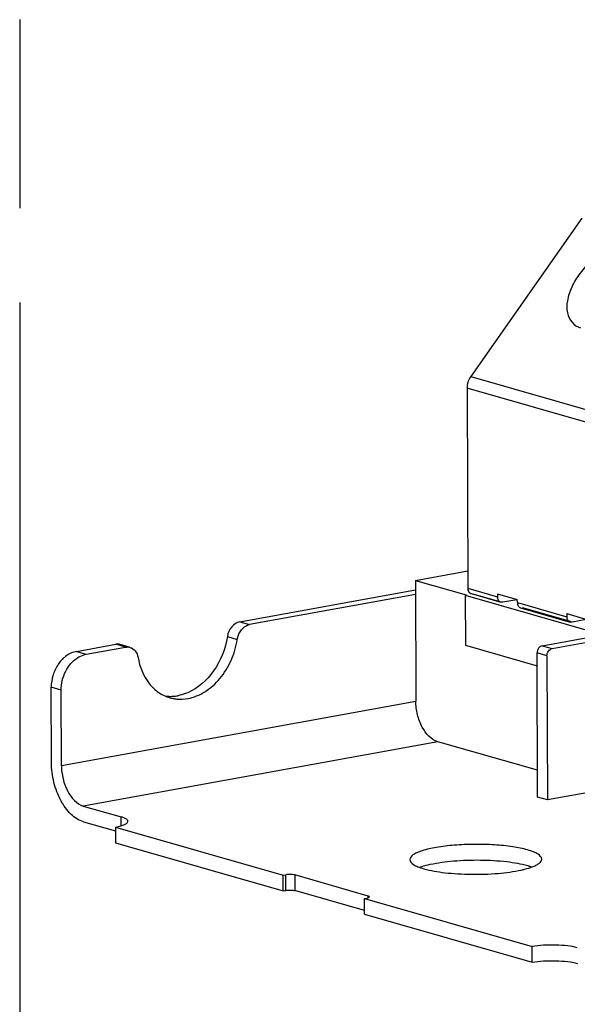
# Model space of a CAD drawing. Header units: millimetres. Extents: x 0 to 210, y 0 to 297.
# Tile 6 of 12: x 50 to 56, y 220 to 230. Entities that reach past the tile are written whole.
import ezdxf

# ---------------------------------------------------------------- set-up
doc = ezdxf.new("R2010")
doc.units = ezdxf.units.MM
doc.header["$LTSCALE"] = 19.36
doc.linetypes.add('PHANTOM', pattern=[0.8, 0.45, -0.05, 0.1, -0.05, 0.1, -0.05])
doc.layers.get('0').update_dxf_attribs({"linetype": 'CONTINUOUS'})
doc.layers.add('DEFAULT_3', color=7, linetype='PHANTOM')

msp = doc.modelspace()

# ---------------------------------------------------------------- linework, layer by layer
at = {"color": 7, "linetype": 'Continuous'}
for p, q in [((55.89569, 227.5711), (54.75584, 225.94711)), ((54.7182, 225.82659), (54.72535, 223.77222)), ((54.18863, 223.85297), (54.72473, 223.95026)), ((54.18863, 223.85297), (54.19294, 222.61576)), ((54.18863, 223.85297), (54.70763, 223.70405)), ((52.38582, 223.42876), (54.18897, 223.75599)), ((54.18914, 223.70836), (52.48759, 223.39956)), ((54.70763, 223.70406), (54.6996, 223.7026)), ((54.6996, 223.70261), (57.05894, 223.02565)), ((54.6996, 223.7026), (54.70139, 223.18843)), ((54.7591, 223.71821), (55.06439, 223.63061)), ((54.77861, 223.71693), (55.06554, 223.6346)), ((55.03053, 223.71676), (55.03065, 223.68462)), ((55.03053, 223.71676), (55.23406, 223.65836)), ((55.22889, 223.65565), (55.08589, 223.62998)), ((55.23418, 223.62623), (55.23406, 223.65836)), ((55.26792, 223.57221), (55.77675, 223.42622)), ((55.77788, 223.43017), (55.28734, 223.57092)), ((55.74289, 223.51237), (55.743, 223.48023)), ((55.74289, 223.51237), (55.94642, 223.45397)), ((55.94124, 223.45126), (55.79825, 223.42559)), ((50.71051, 223.12472), (51.11327, 223.19781)), ((51.2611, 223.16654), (51.15934, 223.19574)), ((55.48806, 223.18254), (56.01254, 223.27772)), ((55.58983, 223.15334), (56.1143, 223.24852)), ((50.81228, 223.09552), (51.21504, 223.16862)), ((54.70139, 223.18843), (55.43679, 222.97742)), ((55.44148, 221.63062), (55.43634, 223.10884)), ((55.5381, 223.07964), (55.54325, 221.60142)), ((50.45456, 221.98498), (50.45187, 222.75623)), ((50.55632, 221.95578), (50.55364, 222.72703)), ((55.44053, 221.90466), (54.41805, 222.19803)), ((56.1277, 221.70749), (55.54325, 221.60142)), ((55.54325, 221.60142), (55.44148, 221.63062)), ((50.78144, 221.53806), (51.16814, 221.4271)), ((50.782, 221.37738), (51.11205, 221.28268)), ((51.11192, 221.32156), (51.11247, 221.16089)), ((51.11192, 221.32156), (52.83174, 220.8281)), ((51.11247, 221.16089), (52.8323, 220.66742)), ((52.83174, 220.8281), (52.85772, 220.83281)), ((52.8323, 220.66742), (52.83174, 220.8281)), ((53.70344, 220.61449), (52.95038, 220.83056)), ((52.8323, 220.66742), (52.85828, 220.67214)), ((53.66665, 220.46453), (52.95093, 220.66989)), ((53.66621, 220.58867), (53.69219, 220.59338)), ((53.66677, 220.42799), (53.66621, 220.58867)), ((53.66621, 220.58867), (55.38604, 220.09521)), ((53.66677, 220.42799), (55.3866, 219.93453)), ((55.3866, 219.93453), (55.38604, 220.09521))]:
    msp.add_line(p, q, dxfattribs=at)
at = {"color": 9, "linetype": 'Continuous'}
for p, q in [((54.75584, 225.94711), (57.1982, 225.24634)), ((57.16056, 225.12582), (54.7182, 225.82659)), ((54.72535, 223.77222), (55.03065, 223.68462)), ((55.23418, 223.62623), (55.743, 223.48023)), ((52.38582, 223.42876), (52.48759, 223.39956)), ((51.21504, 223.16862), (51.11327, 223.19781)), ((52.25901, 223.27712), (52.36078, 223.24792)), ((50.71051, 223.12472), (50.81228, 223.09552)), ((55.5381, 223.07964), (55.43634, 223.10884)), ((55.48806, 223.18254), (55.58983, 223.15334)), ((50.55364, 222.72703), (50.45187, 222.75623)), ((50.55632, 221.95578), (54.19294, 222.61576)), ((54.41805, 222.19803), (50.78144, 221.53806)), ((51.16847, 221.33474), (51.16814, 221.4271)), ((52.85828, 220.67214), (52.85772, 220.83281)), ((52.95038, 220.83056), (52.95093, 220.66989)), ((53.70351, 220.59342), (53.70344, 220.61449))]:
    msp.add_line(p, q, dxfattribs=at)
at = {"color": 7, "linetype": 'Continuous'}
for centre, radius, start, end in [((54.80173, 223.77244), 0.07637, 180.165312, 187.998717), ((54.77593, 223.76289), 0.04849, 216.656515, 221.464962), ((54.77125, 223.75894), 0.0425, 246.776776, 253.395078), ((55.10706, 223.68485), 0.07642, 180.166652, 187.854723), ((55.81942, 223.48045), 0.07642, 180.166651, 187.854725), ((51.67578, 223.05898), 0.39525, 261.704272, 266.316043), ((51.6764, 223.07172), 0.40802, 266.343559, 273.394432), ((51.77659, 223.02378), 0.38918, 253.994454, 259.066763), ((51.67518, 223.0917), 0.42803, 273.399668, 280.310146)]:
    msp.add_arc(centre, radius, start, end, dxfattribs=at)
for points, knots in [([(56.28509, 227.31003), (56.1789, 227.27467), (56.02995, 227.17881), (55.87639, 227.01198), (55.78957, 226.87174), (55.74184, 226.73185), (55.73817, 226.60256), (55.78661, 226.4954), (55.84998, 226.45524), (55.88321, 226.44368)], [0, 0, 0, 0, 0.28847681, 0.44017503, 0.58339356, 0.71024277, 0.81735099, 0.90931421, 1, 1, 1, 1]), ([(54.72609, 223.76181), (54.72646, 223.7592), (54.72839, 223.74935), (54.73261, 223.73987), (54.73703, 223.73394)], [0, 0, 0, 0, 0.2634284, 1, 1, 1, 1]), ([(55.23418, 223.62623), (55.23422, 223.6142), (55.23907, 223.59099), (55.258, 223.57515), (55.26793, 223.57223)], [0, 0, 0, 0, 0.53755701, 1, 1, 1, 1]), ([(52.38582, 223.42876), (52.35412, 223.42301), (52.29234, 223.38002), (52.2647, 223.31336), (52.25901, 223.27712)], [0, 0, 0, 0, 0.4676031, 1, 1, 1, 1]), ([(52.41999, 223.36374), (52.42495, 223.3684), (52.44468, 223.38483), (52.46901, 223.39619), (52.48759, 223.39956)], [0, 0, 0, 0, 0.26494678, 1, 1, 1, 1]), ([(52.36078, 223.24792), (52.36252, 223.25905), (52.37268, 223.30166), (52.39629, 223.34147), (52.41999, 223.36374)], [0, 0, 0, 0, 0.25721636, 1, 1, 1, 1]), ([(52.25901, 223.27712), (52.23938, 223.15191), (52.14928, 222.91821), (51.95909, 222.74668), (51.8531, 222.70133)], [0, 0, 0, 0, 0.52366988, 1, 1, 1, 1]), ([(51.85355, 222.64138), (51.91502, 222.65254), (52.03932, 222.70403), (52.19259, 222.84314), (52.30675, 223.02998), (52.34917, 223.17388), (52.36078, 223.24792)], [0, 0, 0, 0, 0.22405172, 0.46910118, 0.73120447, 1, 1, 1, 1]), ([(50.71051, 223.12472), (50.67508, 223.11829), (50.60346, 223.08587), (50.52026, 222.99873), (50.46511, 222.88456), (50.45172, 222.79891), (50.45187, 222.75623)], [0, 0, 0, 0, 0.22369154, 0.4710915, 0.73489109, 1, 1, 1, 1]), ([(50.72625, 223.06174), (50.73306, 223.06594), (50.76002, 223.08106), (50.78974, 223.09143), (50.81228, 223.09552)], [0, 0, 0, 0, 0.25888093, 1, 1, 1, 1]), ([(51.2611, 223.16654), (51.28174, 223.16062), (51.32162, 223.13177), (51.33859, 223.08704), (51.34274, 223.06317)], [0, 0, 0, 0, 0.4697775, 1, 1, 1, 1]), ([(55.48806, 223.18254), (55.47342, 223.17988), (55.44563, 223.15801), (55.43628, 223.12568), (55.43634, 223.10884)], [0, 0, 0, 0, 0.46929443, 1, 1, 1, 1]), ([(55.5381, 223.07964), (55.53804, 223.09648), (55.54739, 223.12881), (55.57518, 223.15068), (55.58983, 223.15334)], [0, 0, 0, 0, 0.53070588, 1, 1, 1, 1]), ([(50.55364, 222.72703), (50.55341, 222.79374), (50.58477, 222.92451), (50.67288, 223.02881), (50.72625, 223.06174)], [0, 0, 0, 0, 0.51542007, 1, 1, 1, 1]), ([(51.34274, 223.06317), (51.35932, 222.96767), (51.41386, 222.82876), (51.54822, 222.69981), (51.62833, 222.66144), (51.66928, 222.64969)], [0, 0, 0, 0, 0.52711492, 0.76828465, 1, 1, 1, 1]), ([(51.8531, 222.70133), (51.84482, 222.69779), (51.81197, 222.68475), (51.77769, 222.67528), (51.75178, 222.67058)], [0, 0, 0, 0, 0.25490778, 1, 1, 1, 1]), ([(51.70278, 222.64166), (51.71501, 222.6393), (51.76496, 222.63209), (51.8162, 222.6346), (51.85355, 222.64138)], [0, 0, 0, 0, 0.24707781, 1, 1, 1, 1]), ([(54.41805, 222.19803), (54.34832, 222.21804), (54.26139, 222.32117), (54.20537, 222.47493), (54.1931, 222.56867), (54.19294, 222.61576)], [0, 0, 0, 0, 0.43834881, 0.71548173, 1, 1, 1, 1]), ([(50.782, 221.37738), (50.73537, 221.39076), (50.64179, 221.45287), (50.54033, 221.59716), (50.47203, 221.78092), (50.4548, 221.9165), (50.45456, 221.98498)], [0, 0, 0, 0, 0.19983685, 0.44296889, 0.71783293, 1, 1, 1, 1]), ([(50.55632, 221.95578), (50.55649, 221.9087), (50.56875, 221.81495), (50.62477, 221.6612), (50.71171, 221.55807), (50.78144, 221.53806)], [0, 0, 0, 0, 0.28451827, 0.56165119, 1, 1, 1, 1]), ([(51.11192, 221.32156), (51.1298, 221.32481), (51.16151, 221.33158), (51.20157, 221.34555), (51.22845, 221.35972), (51.23841, 221.37482), (51.23838, 221.38111)], [0, 0, 0, 0, 0.37463705, 0.66706215, 0.87041814, 1, 1, 1, 1]), ([(51.23838, 221.38111), (51.23834, 221.39123), (51.2218, 221.40629), (51.1965, 221.41803), (51.17832, 221.42418), (51.16814, 221.4271)], [0, 0, 0, 0, 0.3492342, 0.63476485, 1, 1, 1, 1]), ([(55.34003, 221.08787), (55.29011, 221.10219), (55.17664, 221.12403), (54.99327, 221.14221), (54.7924, 221.14729), (54.593, 221.13894), (54.41358, 221.11756), (54.28533, 221.09025), (54.20552, 221.06048), (54.15956, 221.03691), (54.13097, 221.00783), (54.13103, 220.98888)], [0, 0, 0, 0, 0.12430643, 0.27563566, 0.44073801, 0.60476211, 0.75297575, 0.87249082, 0.91853169, 0.95462766, 1, 1, 1, 1]), ([(55.48402, 220.99359), (55.48395, 221.01434), (55.45004, 221.0452), (55.39817, 221.06928), (55.3609, 221.08188), (55.34003, 221.08787)], [0, 0, 0, 0, 0.34925024, 0.63469758, 1, 1, 1, 1]), ([(54.13103, 220.98888), (54.1311, 220.96812), (54.16502, 220.93726), (54.21688, 220.91318), (54.25416, 220.90058), (54.27502, 220.89459)], [0, 0, 0, 0, 0.34925024, 0.63469758, 1, 1, 1, 1]), ([(54.34067, 220.94022), (54.41903, 220.95751), (54.59102, 220.97967), (54.85396, 220.98834), (55.10908, 220.97355), (55.27058, 220.94728), (55.34059, 220.92719)], [0, 0, 0, 0, 0.2391094, 0.51499357, 0.78297352, 1, 1, 1, 1]), ([(55.39623, 220.91739), (55.40921, 220.92264), (55.43226, 220.93338), (55.46562, 220.95444), (55.48407, 220.97853), (55.48402, 220.99359)], [0, 0, 0, 0, 0.34832356, 0.62543078, 1, 1, 1, 1]), ([(54.23094, 220.9089), (54.23889, 220.91188), (54.27486, 220.92437), (54.3118, 220.93385), (54.34067, 220.94022)], [0, 0, 0, 0, 0.22328172, 1, 1, 1, 1]), ([(54.27502, 220.89459), (54.345, 220.87451), (54.50643, 220.84825), (54.76145, 220.83345), (55.02431, 220.84209), (55.19628, 220.86423), (55.27464, 220.8815)], [0, 0, 0, 0, 0.21699677, 0.48494198, 0.76082762, 1, 1, 1, 1]), ([(55.27464, 220.8815), (55.28622, 220.88405), (55.32735, 220.89377), (55.36803, 220.90597), (55.39623, 220.91739)], [0, 0, 0, 0, 0.28044545, 1, 1, 1, 1]), ([(55.34059, 220.92719), (55.34447, 220.92608), (55.35919, 220.92173), (55.37378, 220.91691), (55.3844, 220.91302)], [0, 0, 0, 0, 0.26285995, 1, 1, 1, 1]), ([(52.95038, 220.83056), (52.93617, 220.83464), (52.90484, 220.837), (52.87371, 220.83572), (52.85772, 220.83281)], [0, 0, 0, 0, 0.47624624, 1, 1, 1, 1]), ([(52.85828, 220.67214), (52.87427, 220.67504), (52.9054, 220.67632), (52.93673, 220.67396), (52.95093, 220.66989)], [0, 0, 0, 0, 0.5237541, 1, 1, 1, 1]), ([(53.69219, 220.59338), (53.69855, 220.59454), (53.70692, 220.5961), (53.71749, 220.60217), (53.71748, 220.60529)], [0, 0, 0, 0, 0.67432482, 1, 1, 1, 1]), ([(53.71748, 220.60529), (53.71748, 220.60732), (53.71234, 220.61194), (53.70705, 220.61345), (53.70344, 220.61449)], [0, 0, 0, 0, 0.34977658, 1, 1, 1, 1]), ([(55.84933, 220.08395), (55.81746, 220.09309), (55.74412, 220.10551), (55.62746, 220.11329), (55.50509, 220.11087), (55.42399, 220.10209), (55.38604, 220.09521)], [0, 0, 0, 0, 0.21331549, 0.47638174, 0.75182065, 1, 1, 1, 1]), ([(55.3866, 219.93453), (55.42455, 219.94142), (55.50565, 219.95019), (55.62802, 219.95261), (55.74468, 219.94483), (55.81802, 219.93241), (55.84989, 219.92327)], [0, 0, 0, 0, 0.24817935, 0.52361826, 0.78668451, 1, 1, 1, 1])]:
    msp.add_open_spline(points, degree=3, knots=knots, dxfattribs=at)
for points in [[(54.75584, 225.94711), (54.73166, 225.91266), (54.71805, 225.86868), (54.7182, 225.82659)], [(54.73959, 223.73078), (54.74367, 223.72617), (54.74883, 223.72231), (54.75449, 223.71988)], [(55.03657, 223.65613), (55.03394, 223.66189), (55.03223, 223.66813), (55.03136, 223.6744)], [(55.04889, 223.63917), (55.04365, 223.64379), (55.03947, 223.64977), (55.03657, 223.65613)], [(55.0644, 223.63063), (55.05873, 223.63227), (55.05332, 223.63528), (55.04889, 223.63917)], [(55.08589, 223.62998), (55.07887, 223.62855), (55.07128, 223.62863), (55.0644, 223.63063)], [(55.74892, 223.45173), (55.74629, 223.4575), (55.74459, 223.46374), (55.74372, 223.47001)], [(55.76132, 223.43471), (55.75604, 223.43934), (55.75184, 223.44535), (55.74892, 223.45173)], [(55.77675, 223.42623), (55.77112, 223.42787), (55.76574, 223.43085), (55.76132, 223.43471)], [(55.79825, 223.42559), (55.79123, 223.42415), (55.78364, 223.42424), (55.77675, 223.42623)], [(51.15934, 223.19574), (51.14456, 223.19998), (51.12839, 223.20056), (51.11327, 223.19781)], [(51.21504, 223.16862), (51.23016, 223.17136), (51.24633, 223.17078), (51.2611, 223.16654)]]:
    msp.add_open_spline(points, degree=3, dxfattribs=at)
at = {"layer": 'DEFAULT_3', "color": 91, "linetype": 'PHANTOM', "true_color": 0x80ff80}
msp.add_line((50.12864, 257.68), (50.12864, 207.68), dxfattribs=at)

doc.saveas('drawing.dxf')
